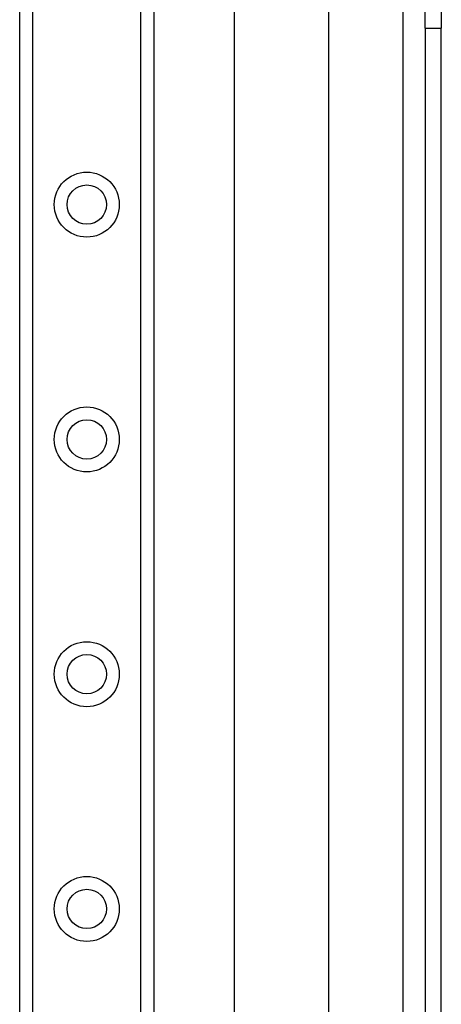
# Model space of a CAD drawing. Header units: inches. Extents: x 7 to 171, y 11 to 89.
# Tile 88 of 128: x 41.43 to 43.2, y 57.84 to 61.97. Entities that reach past the tile are written whole.
import ezdxf

# ---------------------------------------------------------------- set-up
doc = ezdxf.new("R2010")
doc.units = ezdxf.units.IN
doc.header["$MEASUREMENT"] = 0
doc.layers.add('Visible Edges(ANSI)', color=7, linetype='Continuous', lineweight=25)
doc.layers.add('Visible Tangent Edges(ANSI)', color=7, linetype='Continuous', lineweight=25)

msp = doc.modelspace()

# ---------------------------------------------------------------- linework, layer by layer
at = {"layer": 'Visible Edges(ANSI)'}
for p, q in [((41.4326, 33.3103), (41.4326, 66.4442)), ((41.9946, 66.4442), (41.9946, 33.3103)), ((42.3334, 50.3132), (42.3334, 63.0928)), ((42.7271, 62.2787), (42.7271, 51.1272)), ((43.1316, 61.9357), (43.1316, 62.2477)), ((43.1996, 62.2477), (43.1996, 61.9357)), ((43.1316, 61.9357), (43.1316, 51.4702)), ((43.1996, 51.4702), (43.1996, 61.9357))]:
    msp.add_line(p, q, dxfattribs=at)
for centre in [(41.7136, 61.1961), (41.7136, 60.2119), (41.7136, 59.2276), (41.7136, 58.2434)]:
    msp.add_circle(centre, 0.0825, dxfattribs=at)
at = {"layer": 'Visible Tangent Edges(ANSI)'}
for p, q in [((41.4864, 66.4442), (41.4864, 33.3103)), ((41.9407, 33.3103), (41.9407, 66.4442)), ((43.0386, 62.0071), (43.0386, 51.3989)), ((43.1316, 61.9357), (43.1996, 61.9357))]:
    msp.add_line(p, q, dxfattribs=at)
for centre in [(41.7136, 61.1961), (41.7136, 60.2119), (41.7136, 59.2276), (41.7136, 58.2434)]:
    msp.add_circle(centre, 0.1363, dxfattribs=at)

doc.saveas('drawing.dxf')
